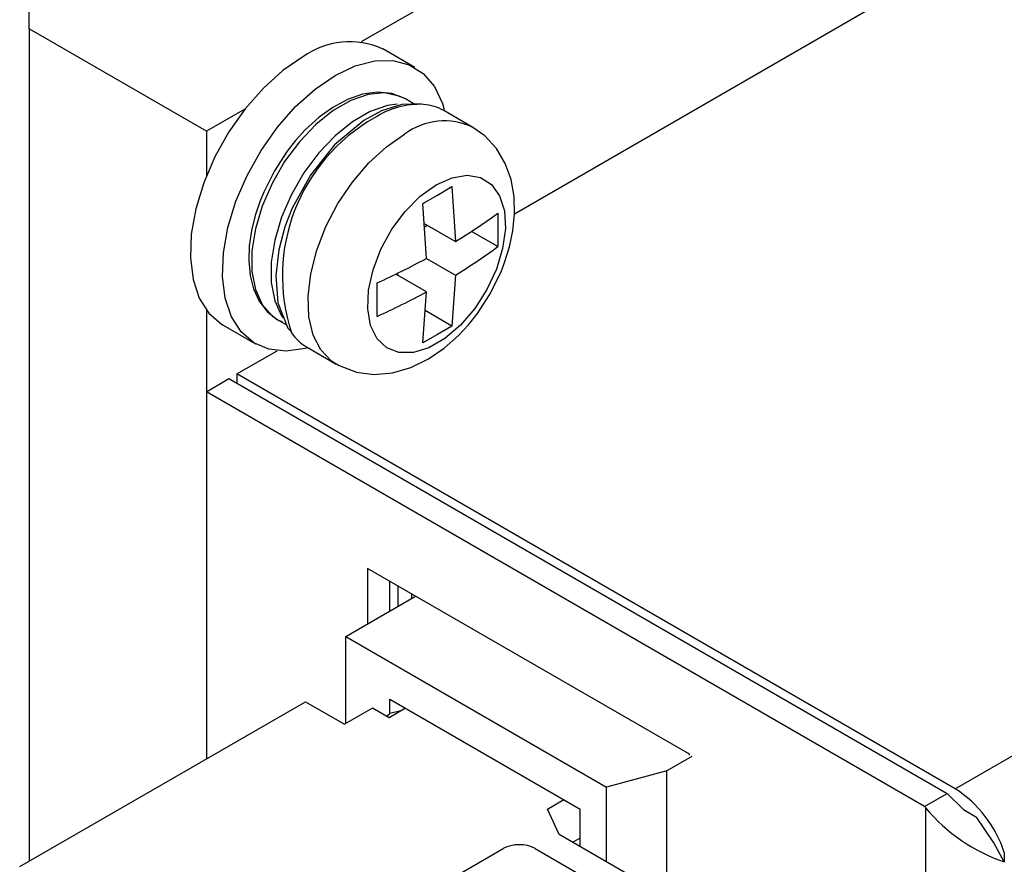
# Model space of a CAD drawing. Header units: millimetres. Extents: x 0 to 559, y 0 to 432.
# Tile 14 of 18: x 385 to 406, y 341 to 360. Entities that reach past the tile are written whole.
import ezdxf

# ---------------------------------------------------------------- set-up
doc = ezdxf.new("R2010")
doc.units = ezdxf.units.MM
doc.header["$LTSCALE"] = 2

msp = doc.modelspace()

# ---------------------------------------------------------------- linework, layer by layer
for p, q in [((405.348, 342.682), (454.174, 370.868)), ((404.888, 366.338), (392.304, 359.073)), ((395.673, 355.302), (409.963, 363.552)), ((385.019, 359.358), (385.019, 359.766)), ((385.019, 359.358), (385.019, 341.092)), ((388.908, 357.113), (385.019, 359.358)), ((393.486, 358.511), (392.779, 358.919)), ((393.47, 357.711), (393.277, 357.823)), ((389.754, 357.601), (388.908, 357.113)), ((394.761, 357.197), (394.12, 357.567)), ((388.908, 357.113), (388.908, 356.135)), ((393.986, 355.712), (394.3, 355.898)), ((394.3, 355.898), (394.377, 354.691)), ((393.663, 355.531), (393.986, 355.712)), ((393.74, 354.323), (393.663, 355.531)), ((395.307, 355.317), (395.307, 354.581)), ((393.691, 355.087), (394.377, 354.691)), ((393.695, 355.018), (393.752, 355.051)), ((395.307, 354.581), (394.73, 354.914)), ((393.739, 354.323), (394.377, 353.955)), ((393.74, 353.587), (393.065, 353.977)), ((393.115, 353.948), (393.115, 354.001)), ((394.377, 353.955), (394.3, 352.836)), ((392.655, 353.05), (392.655, 353.786)), ((393.663, 352.469), (393.74, 353.587)), ((388.908, 353.191), (388.908, 343.337)), ((394.3, 352.836), (393.711, 353.176)), ((389.279, 352.857), (389.986, 352.448)), ((390.478, 352.973), (390.667, 352.864)), ((394.3, 352.836), (393.986, 352.65)), ((393.986, 352.65), (393.663, 352.469)), ((391.12, 352.371), (391.761, 352.001)), ((389.579, 351.785), (390.462, 352.294)), ((389.579, 351.785), (389.579, 351.581)), ((405.348, 342.682), (389.579, 351.785)), ((388.908, 351.397), (389.403, 351.683)), ((389.403, 351.683), (405.171, 342.58)), ((388.908, 351.397), (388.908, 343.337)), ((404.677, 342.294), (388.908, 351.397)), ((399.515, 343.437), (392.444, 347.519)), ((392.444, 347.519), (392.444, 346.297)), ((392.938, 346.582), (392.938, 347.233)), ((393.115, 347.131), (393.115, 346.684)), ((393.115, 347.131), (393.115, 346.684)), ((393.417, 346.858), (393.417, 346.957)), ((391.968, 346.022), (393.502, 346.908)), ((391.968, 346.022), (397.695, 342.715)), ((391.968, 344.111), (391.968, 346.022)), ((384.81, 340.971), (391.082, 344.592)), ((391.082, 344.592), (391.941, 344.096)), ((392.936, 344.646), (397.112, 342.235)), ((392.936, 344.331), (392.936, 344.646)), ((392.556, 344.451), (391.941, 344.096)), ((392.92, 344.241), (392.556, 344.451)), ((393.279, 344.448), (392.92, 344.241)), ((393.176, 344.388), (392.936, 344.331)), ((392.865, 344.272), (392.936, 344.331)), ((399.569, 343.389), (399.02, 343.072)), ((399.515, 343.421), (399.515, 343.437)), ((399.02, 343.072), (397.695, 342.715)), ((399.02, 340.311), (399.02, 343.072)), ((397.695, 341.076), (397.695, 342.715)), ((396.395, 342.234), (396.755, 342.442)), ((404.677, 342.294), (405.171, 342.58)), ((396.654, 341.677), (396.395, 342.234)), ((397.112, 341.413), (397.112, 342.235)), ((404.707, 249.213), (404.707, 342.254)), ((399.024, 340.308), (396.654, 341.677)), ((397.112, 341.598), (396.951, 341.506)), ((391.191, 338.924), (395.423, 341.367)), ((396.13, 341.367), (400.691, 338.734)), ((406.427, 341.283), (406.427, 341.075))]:
    msp.add_line(p, q)
at = {"flags": 128}
for points in [[(391.029, 358.746), (390.587, 358.445), (390.159, 358.061), (389.76, 357.608), (389.401, 357.1), (389.094, 356.553), (388.85, 355.984), (388.675, 355.412), (388.577, 354.856), (388.557, 354.332), (388.616, 353.859), (388.753, 353.451), (388.964, 353.121), (389.24, 352.88), (389.279, 352.857)], [(391.736, 358.337), (392.178, 358.547), (392.606, 358.657), (393.005, 358.666), (393.364, 358.572), (393.671, 358.378), (393.915, 358.092), (394.09, 357.721), (394.128, 357.594)], [(391.12, 352.356), (391.078, 352.345), (390.662, 352.285), (390.281, 352.328), (389.947, 352.472), (389.671, 352.713), (389.46, 353.043), (389.323, 353.451), (389.264, 353.924), (389.284, 354.447), (389.382, 355.004), (389.557, 355.576), (389.801, 356.144), (390.108, 356.692), (390.467, 357.2), (390.866, 357.653), (391.294, 358.036), (391.736, 358.337)], [(393.277, 357.823), (393.143, 357.887), (392.821, 357.953), (392.462, 357.92), (392.081, 357.79), (391.692, 357.567), (391.31, 357.26), (390.95, 356.882), (390.625, 356.446), (390.35, 355.97), (390.133, 355.471), (389.983, 354.97), (389.907, 354.485), (389.907, 354.036), (389.983, 353.639), (390.133, 353.31), (390.35, 353.062), (390.478, 352.973)], [(393.185, 357.859), (392.98, 357.94), (392.665, 357.971), (392.335, 357.925), (392.004, 357.81), (391.682, 357.637), (391.381, 357.419), (391.079, 357.143), (390.868, 356.911), (390.685, 356.678), (390.404, 356.248)], [(393.098, 357.706), (392.887, 357.675), (392.505, 357.545), (392.116, 357.322), (391.734, 357.015), (391.374, 356.637), (391.05, 356.201), (390.774, 355.725), (390.557, 355.226), (390.408, 354.725), (390.331, 354.24), (390.331, 353.791), (390.408, 353.394), (390.557, 353.065), (390.591, 353.015)], [(393.621, 357.717), (393.196, 357.701), (392.756, 357.563), (392.365, 357.351), (391.722, 356.814), (391.192, 356.149), (390.793, 355.424), (390.633, 355.012), (390.499, 354.513), (390.431, 353.945), (390.479, 353.348), (390.695, 352.79), (390.759, 352.727)], [(395.127, 353.522), (395.378, 354.028), (395.457, 354.232), (395.563, 354.575), (395.636, 354.927), (395.673, 355.3), (395.663, 355.678), (395.597, 356.052), (395.471, 356.408), (395.279, 356.732), (395.022, 357.011), (394.756, 357.193)], [(391.76, 352.002), (391.658, 352.07), (391.424, 352.314), (391.256, 352.641), (391.161, 353.038), (391.142, 353.493), (391.199, 353.987), (391.331, 354.503), (391.533, 355.023), (391.797, 355.527), (392.114, 355.998), (392.473, 356.418), (392.86, 356.773), (393.261, 357.049)], [(390.404, 356.248), (390.167, 355.777), (390.087, 355.583), (389.98, 355.261), (389.9, 354.935), (389.851, 354.598), (389.84, 354.266), (389.87, 353.949), (389.945, 353.653), (390.067, 353.387), (390.241, 353.158), (390.473, 352.976), (390.575, 352.935)], [(393.952, 355.937), (394.301, 356.094), (394.632, 356.149), (394.927, 356.098), (395.17, 355.944), (395.347, 355.697), (395.45, 355.368), (395.472, 354.976), (395.413, 354.542), (395.276, 354.089), (395.068, 353.642), (394.8, 353.225), (394.487, 352.86), (394.146, 352.567), (393.794, 352.362), (393.452, 352.256), (393.137, 352.254), (392.867, 352.357), (392.655, 352.559), (392.514, 352.849), (392.451, 353.212), (392.469, 353.627), (392.568, 354.074), (392.742, 354.527), (392.982, 354.962), (393.274, 355.355), (393.604, 355.686), (393.952, 355.937)], [(391.762, 352.008), (391.82, 351.968), (392.202, 351.824), (392.588, 351.774), (392.991, 351.808), (393.398, 351.925), (393.786, 352.115), (394.131, 352.352), (394.447, 352.632), (394.663, 352.865), (394.858, 353.111), (395.127, 353.522)], [(405.171, 342.58), (405.534, 342.225), (405.816, 342.059)], [(404.677, 342.294), (404.694, 342.272), (404.707, 342.254)], [(406.427, 341.075), (406.198, 341.496), (405.816, 342.059)]]:
    msp.add_lwpolyline(points, dxfattribs=at)
for centre, radius, start, end in [((392.053, 357.326), 1.75, 65.5028, 125.8077), ((393.602, 355.87), 1.835, 87.6049, 123.0317), ((393.594, 356.643), 1.063, 60.3586, 85.4373), ((394.562, 353.94), 3.984, 119.4775, 198.3099), ((394.133, 355.894), 1.447, 64.3098, 127.0543), ((387.702, 365.617), 12.804, 301.4198, 306.4394), ((387.702, 364.881), 12.804, 301.4198, 306.4394), ((386.063, 368.456), 16.084, 294.1978, 298.5091), ((386.063, 367.721), 16.084, 294.1978, 298.5091), ((391.664, 353.295), 1.072, 214.4844, 239.5449), ((403.923, 340.467), 2.633, 18.0515, 57.2411), ((407.676, 344.74), 3.873, 219.9464, 251.1729), ((395.777, 340.684), 0.769, 62.837, 117.3729), ((395.893, 340.957), 0.474, 60.0029, 60.3167)]:
    msp.add_arc(centre, radius, start, end)

doc.saveas('drawing.dxf')
